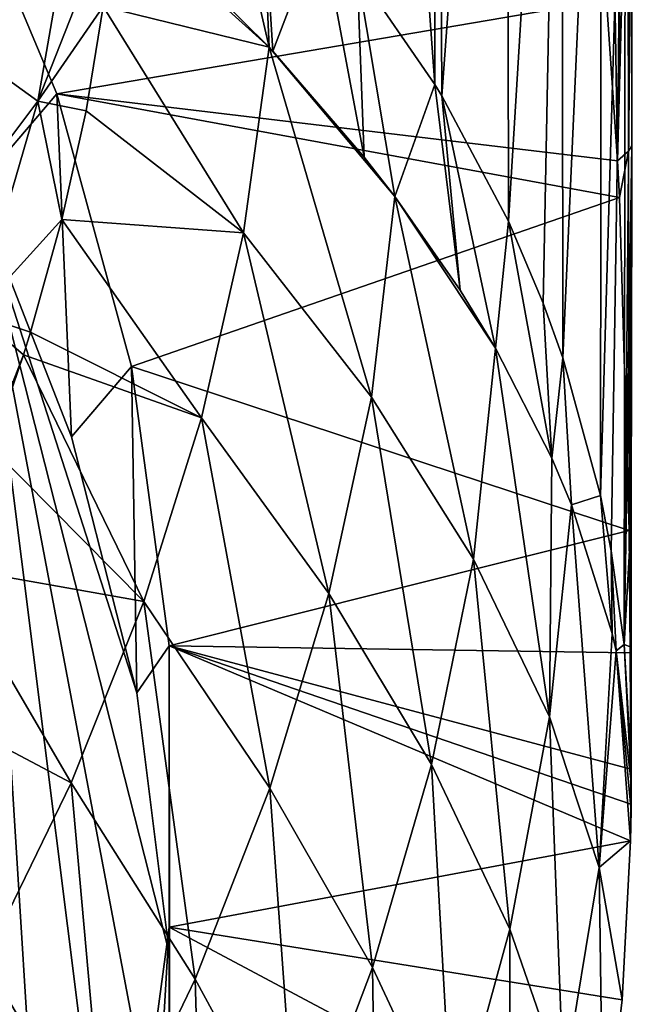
# Model space of a CAD drawing. Header units: metres. Extents: x -81 to 81, y -160 to 24.
# Tile 42 of 256: x 11.23 to 14.31, y -147.1 to -142.14. Entities that reach past the tile are written whole.
import ezdxf

# ---------------------------------------------------------------- set-up
doc = ezdxf.new("R2010")
doc.units = ezdxf.units.M
doc.layers.add('solid_501850_SW0001', color=7, linetype='CONTINUOUS')

msp = doc.modelspace()

# ---------------------------------------------------------------- linework, layer by layer
at = {"layer": 'solid_501850_SW0001'}
for points in [[(12.89447, -136.704987, 182.432648), (13.312391, -142.468704, 182.714203), (13.322698, -137.359818, 180.717957)], [(12.89447, -136.704987, 182.432648), (12.922158, -141.900314, 184.29631), (13.312391, -142.468704, 182.714203)], [(13.312391, -142.468704, 182.714203), (13.347846, -142.526855, 182.555908), (13.322698, -137.359818, 180.717957)], [(13.322698, -137.359818, 180.717957), (13.347846, -142.526855, 182.555908), (13.675168, -138.050171, 179.005539)], [(13.347846, -142.526855, 182.555908), (13.682481, -143.156342, 180.885376), (13.675168, -138.050171, 179.005539)], [(13.675168, -138.050171, 179.005539), (13.682481, -143.156342, 180.885376), (13.951086, -138.756378, 177.29512)], [(13.682481, -143.156342, 180.885376), (13.857289, -143.56897, 179.826248), (13.951086, -138.756378, 177.29512)], [(13.857289, -143.56897, 179.826248), (13.955811, -143.843536, 179.13472), (13.951086, -138.756378, 177.29512)], [(13.951086, -138.756378, 177.29512), (13.955811, -143.843536, 179.13472), (14.150063, -139.48233, 175.594543)], [(13.955811, -143.843536, 179.13472), (14.145901, -144.536942, 177.430878), (14.150063, -139.48233, 175.594543)], [(14.150063, -139.48233, 175.594543), (14.145901, -144.536942, 177.430878), (14.271765, -140.222702, 173.908005)], [(14.145901, -144.536942, 177.430878), (14.19983, -144.814346, 176.764389), (14.271765, -140.222702, 173.908005)], [(14.19983, -144.814346, 176.764389), (14.264203, -145.285355, 175.650681), (14.271765, -140.222702, 173.908005)], [(14.271765, -140.222702, 173.908005), (14.264203, -145.285355, 175.650681), (14.305679, -140.836365, 173.006683)], [(14.264203, -145.285355, 175.650681), (14.302958, -142.777634, 173.325378), (14.305679, -140.836365, 173.006683)], [(14.301525, -140.86026, 172.859741), (14.305679, -140.836365, 173.006683), (14.302958, -142.777634, 173.325378)], [(14.249177, -140.90744, 172.570724), (14.231528, -142.852249, 172.854309), (14.201491, -140.930145, 172.431458)], [(14.282631, -140.884064, 172.713959), (14.231528, -142.852249, 172.854309), (14.249177, -140.90744, 172.570724)], [(14.286273, -142.803726, 173.083344), (14.231528, -142.852249, 172.854309), (14.282631, -140.884064, 172.713959)], [(14.286273, -142.803726, 173.083344), (14.282631, -140.884064, 172.713959), (14.301525, -140.86026, 172.859741)], [(14.286273, -142.803726, 173.083344), (14.301525, -140.86026, 172.859741), (14.302958, -142.777634, 173.325378)], [(14.201491, -140.930145, 172.431458), (14.231528, -142.852249, 172.854309), (14.176063, -142.044846, 172.56044)], [(12.479332, -142.281235, 186.028412), (12.20399, -141.085617, 186.698441), (12.076741, -141.880493, 187.280426)], [(12.479332, -142.281235, 186.028412), (12.437576, -141.32576, 185.971069), (12.20399, -141.085617, 186.698441)], [(11.412685, -142.515457, 172.731735), (10.857915, -141.198761, 172.252487), (14.176063, -142.044846, 172.56044)], [(11, -142.998276, 168.225082), (10.857915, -141.198761, 172.252487), (11.412685, -142.515457, 172.731735)], [(11.4684, -141.396729, 188.855759), (11.207252, -141.246658, 189.261032), (11.01118, -142.333954, 189.659821)], [(12.49874, -142.302048, 185.964569), (12.738996, -141.669205, 184.959885), (12.437576, -141.32576, 185.971069)], [(12.49874, -142.302048, 185.964569), (12.437576, -141.32576, 185.971069), (12.479332, -142.281235, 186.028412)], [(11.4684, -141.396729, 188.855759), (11.01118, -142.333954, 189.659821), (11.512241, -141.426163, 188.774307)], [(11.01118, -142.333954, 189.659821), (11.317296, -142.553406, 189.190506), (11.512241, -141.426163, 188.774307)], [(11.512241, -141.426163, 188.774307), (11.317296, -142.553406, 189.190506), (11.700579, -141.576279, 188.349121)], [(11.317296, -142.553406, 189.190506), (11.645816, -142.077225, 188.504395), (11.700579, -141.576279, 188.349121)], [(12.479332, -142.281235, 186.028412), (11.700579, -141.576279, 188.349121), (11.645816, -142.077225, 188.504395)], [(12.479332, -142.281235, 186.028412), (12.076741, -141.880493, 187.280426), (11.700579, -141.576279, 188.349121)], [(12.958331, -142.834595, 184.332703), (12.738996, -141.669205, 184.959885), (12.49874, -142.302048, 185.964569)], [(12.958331, -142.834595, 184.332703), (12.922158, -141.900314, 184.29631), (12.738996, -141.669205, 184.959885)], [(13.111835, -143.032303, 183.724442), (13.312391, -142.468704, 182.714203), (12.922158, -141.900314, 184.29631)], [(13.111835, -143.032303, 183.724442), (12.922158, -141.900314, 184.29631), (12.958331, -142.834595, 184.332703)], [(11.412685, -142.515457, 172.731735), (14.176063, -142.044846, 172.56044), (14.231528, -142.852249, 172.854309)], [(11.317296, -142.553406, 189.190506), (11.559022, -142.602188, 188.671951), (11.645816, -142.077225, 188.504395)], [(12.351291, -143.215546, 186.360199), (11.645816, -142.077225, 188.504395), (11.559022, -142.602188, 188.671951)], [(12.351291, -143.215546, 186.360199), (12.479332, -142.281235, 186.028412), (11.645816, -142.077225, 188.504395)], [(12.994123, -144.04158, 184.031494), (12.479332, -142.281235, 186.028412), (12.351291, -143.215546, 186.360199)], [(13.111835, -143.032303, 183.724442), (12.49874, -142.302048, 185.964569), (12.479332, -142.281235, 186.028412)], [(12.994123, -144.04158, 184.031494), (13.111835, -143.032303, 183.724442), (12.479332, -142.281235, 186.028412)], [(10.700885, -143.371536, 190.048752), (11.317296, -142.553406, 189.190506), (11.01118, -142.333954, 189.659821)], [(13.111835, -143.032303, 183.724442), (12.958331, -142.834595, 184.332703), (12.49874, -142.302048, 185.964569)], [(13.44035, -143.502808, 182.27002), (13.312391, -142.468704, 182.714203), (13.111835, -143.032303, 183.724442)], [(13.44035, -143.502808, 182.27002), (13.347846, -142.526855, 182.555908), (13.312391, -142.468704, 182.714203)], [(11, -142.998276, 168.225082), (11.412685, -142.515457, 172.731735), (11.486273, -144.240814, 168.677322)], [(11.412685, -142.515457, 172.731735), (14.231528, -142.852249, 172.854309), (14.241299, -143.037827, 172.92186)], [(11.787441, -143.887009, 173.230927), (11.412685, -142.515457, 172.731735), (14.241299, -143.037827, 172.92186)], [(11.486273, -144.240814, 168.677322), (11.412685, -142.515457, 172.731735), (11.787441, -143.887009, 173.230927)], [(13.617952, -143.794724, 181.363297), (13.682481, -143.156342, 180.885376), (13.347846, -142.526855, 182.555908)], [(13.617952, -143.794724, 181.363297), (13.347846, -142.526855, 182.555908), (13.44035, -143.502808, 182.27002)], [(10.700885, -143.371536, 190.048752), (11.004167, -143.624237, 189.594559), (11.317296, -142.553406, 189.190506)], [(11.317296, -142.553406, 189.190506), (11.004167, -143.624237, 189.594559), (11.437963, -143.148727, 188.850601)], [(11.317296, -142.553406, 189.190506), (11.437963, -143.148727, 188.850601), (11.559022, -142.602188, 188.671951)], [(12.351291, -143.215546, 186.360199), (11.559022, -142.602188, 188.671951), (11.437963, -143.148727, 188.850601)], [(14.264203, -145.285355, 175.650681), (14.302701, -142.963821, 173.358261), (14.302958, -142.777634, 173.325378)], [(14.286273, -142.803726, 173.083344), (14.302958, -142.777634, 173.325378), (14.289957, -144.711823, 173.531143)], [(14.298136, -144.689102, 173.620972), (14.289957, -144.711823, 173.531143), (14.302958, -142.777634, 173.325378)], [(14.298136, -144.689102, 173.620972), (14.302958, -142.777634, 173.325378), (14.302701, -142.963821, 173.358261)], [(14.286273, -142.803726, 173.083344), (14.241299, -143.037827, 172.92186), (14.231528, -142.852249, 172.854309)], [(14.286273, -142.803726, 173.083344), (14.289957, -144.711823, 173.531143), (14.241299, -143.037827, 172.92186)], [(14.264203, -145.285355, 175.650681), (14.300561, -144.666229, 173.71106), (14.302701, -142.963821, 173.358261)], [(14.298136, -144.689102, 173.620972), (14.302701, -142.963821, 173.358261), (14.300561, -144.666229, 173.71106)], [(11, -142.998276, 168.225082), (11.486273, -150.768967, 171.053375), (11, -152.01149, 171.50563)], [(11, -142.998276, 168.225082), (11.814212, -149.481445, 170.584763), (11.486273, -150.768967, 171.053375)], [(11, -142.998276, 168.225082), (11.979311, -148.166733, 170.106247), (11.814212, -149.481445, 170.584763)], [(11, -142.998276, 168.225082), (11.979311, -146.843048, 169.624466), (11.979311, -148.166733, 170.106247)], [(11, -142.998276, 168.225082), (11.814212, -145.528336, 169.14595), (11.979311, -146.843048, 169.624466)], [(11, -142.998276, 168.225082), (11.486273, -144.240814, 168.677322), (11.814212, -145.528336, 169.14595)], [(13.507523, -144.856644, 181.666626), (13.111835, -143.032303, 183.724442), (12.994123, -144.04158, 184.031494)], [(13.617952, -143.794724, 181.363297), (13.44035, -143.502808, 182.27002), (13.111835, -143.032303, 183.724442)], [(13.507523, -144.856644, 181.666626), (13.617952, -143.794724, 181.363297), (13.111835, -143.032303, 183.724442)], [(11.787441, -143.887009, 173.230927), (14.241299, -143.037827, 172.92186), (14.289957, -144.711823, 173.531143)], [(11.004167, -143.624237, 189.594559), (11.280051, -143.714249, 189.03949), (11.437963, -143.148727, 188.850601)], [(12.139637, -144.146469, 186.699509), (11.437963, -143.148727, 188.850601), (11.280051, -143.714249, 189.03949)], [(12.139637, -144.146469, 186.699509), (12.351291, -143.215546, 186.360199), (11.437963, -143.148727, 188.850601)], [(13.901249, -144.348801, 179.621399), (13.682481, -143.156342, 180.885376), (13.617952, -143.794724, 181.363297)], [(13.901249, -144.348801, 179.621399), (13.857289, -143.56897, 179.826248), (13.682481, -143.156342, 180.885376)], [(12.779129, -145.029846, 184.389572), (12.351291, -143.215546, 186.360199), (12.139637, -144.146469, 186.699509)], [(12.779129, -145.029846, 184.389572), (12.994123, -144.04158, 184.031494), (12.351291, -143.215546, 186.360199)], [(13.901249, -144.348801, 179.621399), (13.955811, -143.843536, 179.13472), (13.857289, -143.56897, 179.826248)], [(11.004167, -143.624237, 189.594559), (10.863992, -144.805908, 189.453506), (11.243825, -143.829605, 189.07843)], [(11.004167, -143.624237, 189.594559), (11.243825, -143.829605, 189.07843), (11.280051, -143.714249, 189.03949)], [(12.139637, -144.146469, 186.699509), (11.280051, -143.714249, 189.03949), (11.243825, -143.829605, 189.07843)], [(10.863992, -144.805908, 189.453506), (11.083657, -144.29628, 189.237152), (11.243825, -143.829605, 189.07843)], [(11.84971, -145.070328, 187.038269), (11.243825, -143.829605, 189.07843), (11.083657, -144.29628, 189.237152)], [(11.84971, -145.070328, 187.038269), (12.139637, -144.146469, 186.699509), (11.243825, -143.829605, 189.07843)], [(13.889808, -145.650177, 179.269897), (13.617952, -143.794724, 181.363297), (13.507523, -144.856644, 181.666626)], [(13.889808, -145.650177, 179.269897), (13.901249, -144.348801, 179.621399), (13.617952, -143.794724, 181.363297)], [(14.000395, -144.584061, 178.867783), (13.955811, -143.843536, 179.13472), (13.901249, -144.348801, 179.621399)], [(14.000395, -144.584061, 178.867783), (14.145901, -144.536942, 177.430878), (13.955811, -143.843536, 179.13472)], [(11.486273, -144.240814, 168.677322), (11.787441, -143.887009, 173.230927), (11.814212, -145.528336, 169.14595)], [(11.976321, -145.291977, 173.742294), (11.787441, -143.887009, 173.230927), (14.289957, -144.711823, 173.531143)], [(11.814212, -145.528336, 169.14595), (11.787441, -143.887009, 173.230927), (11.976321, -145.291977, 173.742294)], [(13.296183, -145.890381, 182.040115), (12.994123, -144.04158, 184.031494), (12.779129, -145.029846, 184.389572)], [(13.296183, -145.890381, 182.040115), (13.507523, -144.856644, 181.666626), (12.994123, -144.04158, 184.031494)], [(12.482399, -146.00798, 184.745728), (12.139637, -144.146469, 186.699509), (11.84971, -145.070328, 187.038269)], [(12.482399, -146.00798, 184.745728), (12.779129, -145.029846, 184.389572), (12.139637, -144.146469, 186.699509)], [(11.84971, -145.070328, 187.038269), (11.083657, -144.29628, 189.237152), (10.847406, -144.892242, 189.441925)], [(13.889808, -145.650177, 179.269897), (14.000395, -144.584061, 178.867783), (13.901249, -144.348801, 179.621399)], [(14.205157, -145.230988, 176.727646), (14.145901, -144.536942, 177.430878), (14.000395, -144.584061, 178.867783)], [(14.205157, -145.230988, 176.727646), (14.19983, -144.814346, 176.764389), (14.145901, -144.536942, 177.430878)], [(13.889808, -145.650177, 179.269897), (14.138847, -146.40834, 176.844406), (14.000395, -144.584061, 178.867783)], [(14.205157, -145.230988, 176.727646), (14.000395, -144.584061, 178.867783), (14.138847, -146.40834, 176.844406)], [(14.264203, -145.285355, 175.650681), (14.300093, -145.298981, 173.870117), (14.300561, -144.666229, 173.71106)], [(14.298136, -144.689102, 173.620972), (14.300561, -144.666229, 173.71106), (14.298994, -145.91304, 173.968353)], [(14.299743, -145.906189, 173.995453), (14.298994, -145.91304, 173.968353), (14.300561, -144.666229, 173.71106)], [(14.299743, -145.906189, 173.995453), (14.300561, -144.666229, 173.71106), (14.299968, -145.899323, 174.022568)], [(14.299968, -145.899323, 174.022568), (14.300561, -144.666229, 173.71106), (14.300093, -145.298981, 173.870117)], [(11.976321, -145.291977, 173.742294), (14.289957, -144.711823, 173.531143), (14.295771, -145.327118, 173.755096)], [(14.298136, -144.689102, 173.620972), (14.295771, -145.327118, 173.755096), (14.289957, -144.711823, 173.531143)], [(14.298136, -144.689102, 173.620972), (14.298994, -145.91304, 173.968353), (14.295771, -145.327118, 173.755096)], [(14.224535, -145.317795, 176.431351), (14.264203, -145.285355, 175.650681), (14.19983, -144.814346, 176.764389)], [(14.205157, -145.230988, 176.727646), (14.224535, -145.317795, 176.431351), (14.19983, -144.814346, 176.764389)], [(13.690132, -146.717682, 179.655533), (13.507523, -144.856644, 181.666626), (13.296183, -145.890381, 182.040115)], [(13.690132, -146.717682, 179.655533), (13.889808, -145.650177, 179.269897), (13.507523, -144.856644, 181.666626)], [(11.485133, -145.981079, 187.374039), (10.847406, -144.892242, 189.441925), (10.570104, -145.498383, 189.651993)], [(11.485133, -145.981079, 187.374039), (11.84971, -145.070328, 187.038269), (10.847406, -144.892242, 189.441925)], [(12.999773, -146.911545, 182.410477), (12.779129, -145.029846, 184.389572), (12.482399, -146.00798, 184.745728)], [(12.999773, -146.911545, 182.410477), (13.296183, -145.890381, 182.040115), (12.779129, -145.029846, 184.389572)], [(12.107179, -146.969681, 185.097458), (11.84971, -145.070328, 187.038269), (11.485133, -145.981079, 187.374039)], [(12.107179, -146.969681, 185.097458), (12.482399, -146.00798, 184.745728), (11.84971, -145.070328, 187.038269)], [(14.205157, -145.230988, 176.727646), (14.138847, -146.40834, 176.844406), (14.224535, -145.317795, 176.431351)], [(11.814212, -145.528336, 169.14595), (11.976321, -145.291977, 173.742294), (11.979311, -146.843048, 169.624466)], [(11.976321, -145.291977, 173.742294), (14.298993, -146.088745, 174.032303), (14.29701, -146.273163, 174.099426)], [(11.976321, -146.708023, 174.257706), (11.976321, -145.291977, 173.742294), (14.29701, -146.273163, 174.099426)], [(11.976321, -145.291977, 173.742294), (14.298994, -145.91304, 173.968353), (14.298993, -146.088745, 174.032303)], [(11.976321, -145.291977, 173.742294), (14.295771, -145.327118, 173.755096), (14.298994, -145.91304, 173.968353)], [(11.979311, -146.843048, 169.624466), (11.976321, -145.291977, 173.742294), (11.976321, -146.708023, 174.257706)], [(14.224535, -145.317795, 176.431351), (14.299971, -145.979233, 174.047333), (14.264203, -145.285355, 175.650681)], [(14.264203, -145.285355, 175.650681), (14.299968, -145.899323, 174.022568), (14.300093, -145.298981, 173.870117)], [(14.264203, -145.285355, 175.650681), (14.299971, -145.979233, 174.047333), (14.299968, -145.899323, 174.022568)], [(14.224535, -145.317795, 176.431351), (14.138847, -146.40834, 176.844406), (14.29701, -146.273163, 174.099426)], [(14.299334, -146.121567, 174.061005), (14.299971, -145.979233, 174.047333), (14.224535, -145.317795, 176.431351)], [(14.299334, -146.121567, 174.061005), (14.224535, -145.317795, 176.431351), (14.29701, -146.273163, 174.099426)], [(11.04957, -146.872726, 187.704376), (11.485133, -145.981079, 187.374039), (10.570104, -145.498383, 189.651993)], [(13.690132, -146.717682, 179.655533), (13.960161, -147.498398, 177.239166), (13.889808, -145.650177, 179.269897)], [(13.889808, -145.650177, 179.269897), (13.960161, -147.498398, 177.239166), (14.138847, -146.40834, 176.844406)], [(13.402037, -147.77092, 180.037018), (13.296183, -145.890381, 182.040115), (12.999773, -146.911545, 182.410477)], [(13.402037, -147.77092, 180.037018), (13.690132, -146.717682, 179.655533), (13.296183, -145.890381, 182.040115)], [(14.298994, -145.91304, 173.968353), (14.299968, -145.899323, 174.022568), (14.299972, -145.94519, 174.035477)], [(14.299743, -145.906189, 173.995453), (14.299968, -145.899323, 174.022568), (14.298994, -145.91304, 173.968353)], [(14.299971, -145.979233, 174.047333), (14.299972, -145.94519, 174.035477), (14.299968, -145.899323, 174.022568)], [(14.298994, -145.91304, 173.968353), (14.299971, -145.979233, 174.047333), (14.298993, -146.088745, 174.032303)], [(14.298994, -145.91304, 173.968353), (14.299972, -145.94519, 174.035477), (14.299971, -145.979233, 174.047333)], [(11.656759, -147.908676, 185.442291), (11.485133, -145.981079, 187.374039), (11.04957, -146.872726, 187.704376)], [(11.656759, -147.908676, 185.442291), (12.107179, -146.969681, 185.097458), (11.485133, -145.981079, 187.374039)], [(12.62114, -147.913589, 182.775146), (12.482399, -146.00798, 184.745728), (12.107179, -146.969681, 185.097458)], [(12.62114, -147.913589, 182.775146), (12.999773, -146.911545, 182.410477), (12.482399, -146.00798, 184.745728)], [(14.298993, -146.088745, 174.032303), (14.299971, -145.979233, 174.047333), (14.299334, -146.121567, 174.061005)], [(14.298993, -146.088745, 174.032303), (14.299334, -146.121567, 174.061005), (14.29701, -146.273163, 174.099426)], [(11.976321, -146.708023, 174.257706), (14.29701, -146.273163, 174.099426), (14.2539, -147.0737, 174.390793)], [(14.138847, -146.40834, 176.844406), (14.2539, -147.0737, 174.390793), (14.29701, -146.273163, 174.099426)], [(14.138847, -146.40834, 176.844406), (13.960161, -147.498398, 177.239166), (14.159923, -147.871124, 174.68103)], [(14.138847, -146.40834, 176.844406), (14.159923, -147.871124, 174.68103), (14.2539, -147.0737, 174.390793)], [(11.787441, -148.112991, 174.769073), (11.976321, -146.708023, 174.257706), (14.159923, -147.871124, 174.68103)], [(11.814212, -149.481445, 170.584763), (11.976321, -146.708023, 174.257706), (11.787441, -148.112991, 174.769073)], [(11.979311, -148.166733, 170.106247), (11.976321, -146.708023, 174.257706), (11.814212, -149.481445, 170.584763)], [(11.976321, -146.708023, 174.257706), (14.2539, -147.0737, 174.390793), (14.159923, -147.871124, 174.68103)], [(11.979311, -146.843048, 169.624466), (11.976321, -146.708023, 174.257706), (11.979311, -148.166733, 170.106247)], [(13.402037, -147.77092, 180.037018), (13.689529, -148.573318, 177.628952), (13.690132, -146.717682, 179.655533)], [(13.690132, -146.717682, 179.655533), (13.689529, -148.573318, 177.628952), (13.960161, -147.498398, 177.239166)], [(11.135059, -148.818939, 185.777832), (11.656759, -147.908676, 185.442291), (11.04957, -146.872726, 187.704376)], [(13.027957, -148.80307, 180.411758), (12.999773, -146.911545, 182.410477), (12.62114, -147.913589, 182.775146)], [(13.027957, -148.80307, 180.411758), (13.402037, -147.77092, 180.037018), (12.999773, -146.911545, 182.410477)], [(12.163172, -148.889984, 183.131607), (12.107179, -146.969681, 185.097458), (11.656759, -147.908676, 185.442291)], [(12.163172, -148.889984, 183.131607), (12.62114, -147.913589, 182.775146), (12.107179, -146.969681, 185.097458)]]:
    msp.add_3dface(points, dxfattribs=at)

doc.saveas('drawing.dxf')
